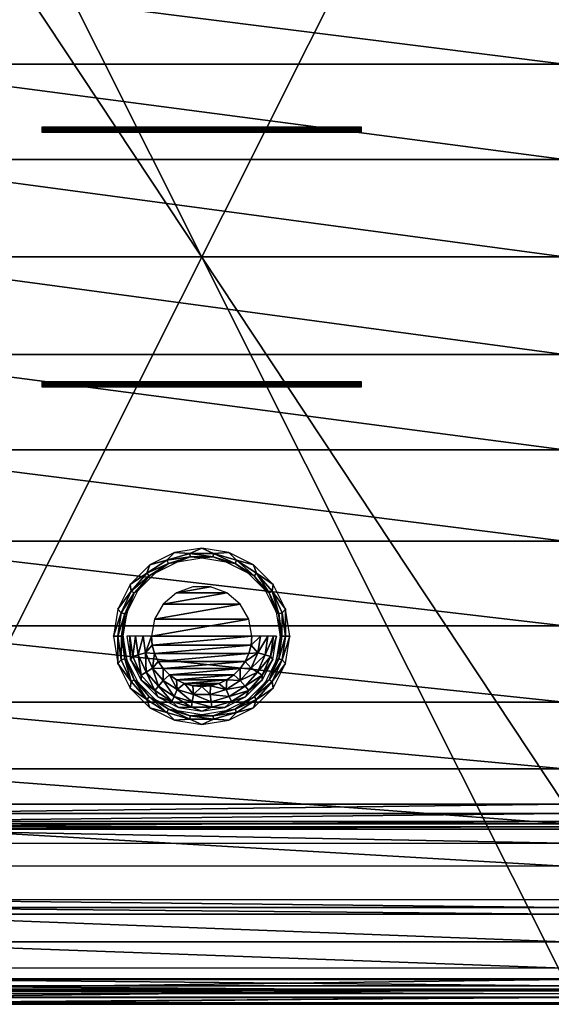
# Model space of a CAD drawing. Header units: millimetres. Extents: x -111 to 111, y -75 to 75.
# Tile 12 of 19: x -18 to 35, y -75 to 24. Entities that reach past the tile are written whole.
import ezdxf

# ---------------------------------------------------------------- set-up
doc = ezdxf.new("R2010")
doc.units = ezdxf.units.MM
doc.header["$LTSCALE"] = 65.185185
for name, color, linetype in [('1', 7, 'CONTINUOUS'), ('12', 7, 'CONTINUOUS'), ('14', 7, 'CONTINUOUS'), ('15', 7, 'CONTINUOUS'), ('16', 7, 'CONTINUOUS'), ('17', 7, 'CONTINUOUS'), ('32', 7, 'CONTINUOUS'), ('45', 7, 'CONTINUOUS'), ('5', 7, 'CONTINUOUS'), ('65', 7, 'CONTINUOUS'), ('70', 7, 'CONTINUOUS'), ('71', 7, 'CONTINUOUS'), ('72', 7, 'CONTINUOUS'), ('75', 7, 'CONTINUOUS'), ('78', 7, 'CONTINUOUS'), ('80', 7, 'CONTINUOUS'), ('93', 7, 'CONTINUOUS')]:
    doc.layers.add(name, color=color, linetype=linetype)

msp = doc.modelspace()

# ---------------------------------------------------------------- linework, layer by layer
at = {"layer": '1', "color": 250, "linetype": 'Continuous', "true_color": 0x333333}
for points in [[(36.3, 54.807, 43), (-36.3, 54.807, 43), (36.3, -54.807, 43), (36.3, 54.807, 43)], [(36.3, -54.807, 43), (-36.3, 54.807, 43), (-36.3, -54.807, 43), (36.3, -54.807, 43)]]:
    msp.add_3dface(points, dxfattribs=at)
at = {"layer": '12', "color": 250, "linetype": 'Continuous', "true_color": 0x333333}
for points in [[(36.3, -54.807, 43), (-36.3, -54.807, 43), (-36.3, -55.736, 42.821), (36.3, -54.807, 43)], [(36.3, -54.807, 43), (-36.3, -55.736, 42.821), (36.3, -55.736, 42.821), (36.3, -54.807, 43)], [(36.3, -55.736, 42.821), (-36.3, -56.535, 42.307), (36.3, -56.535, 42.307), (36.3, -55.736, 42.821)], [(-36.3, -55.736, 42.821), (-36.3, -56.535, 42.307), (36.3, -55.736, 42.821), (-36.3, -55.736, 42.821)], [(36.3, -56.535, 42.307), (-36.3, -57.084, 41.532), (36.3, -57.084, 41.532), (36.3, -56.535, 42.307)], [(-36.3, -56.535, 42.307), (-36.3, -57.084, 41.532), (36.3, -56.535, 42.307), (-36.3, -56.535, 42.307)], [(-36.3, -57.084, 41.532), (-36.3, -57.304, 40.609), (36.3, -57.084, 41.532), (-36.3, -57.084, 41.532)], [(-36.3, -57.304, 40.609), (36.3, -57.304, 40.609), (36.3, -57.084, 41.532), (-36.3, -57.304, 40.609)]]:
    msp.add_3dface(points, dxfattribs=at)
at = {"layer": '14', "color": 250, "linetype": 'Continuous', "true_color": 0x333333}
for points in [[(36.3, -72.366, 17), (36.3, 72.366, 17), (-36.3, 72.366, 17), (36.3, -72.366, 17)], [(-36.3, -72.366, 17), (36.3, -72.366, 17), (-36.3, 72.366, 17), (-36.3, -72.366, 17)]]:
    msp.add_3dface(points, dxfattribs=at)
at = {"layer": '15', "color": 250, "linetype": 'Continuous', "true_color": 0x333333}
for points in [[(-0.872, -33.056, 48), (-2.51, -33.652, 48), (0.872, -33.056, 48), (-0.872, -33.056, 48)], [(0.872, -33.056, 48), (-2.51, -33.652, 48), (2.51, -33.652, 48), (0.872, -33.056, 48)], [(-2.51, -33.652, 48), (-3.846, -34.773, 48), (2.51, -33.652, 48), (-2.51, -33.652, 48)], [(2.51, -33.652, 48), (-3.846, -34.773, 48), (3.846, -34.773, 48), (2.51, -33.652, 48)], [(-3.846, -34.773, 48), (-4.718, -36.283, 48), (3.846, -34.773, 48), (-3.846, -34.773, 48)], [(3.846, -34.773, 48), (-4.718, -36.283, 48), (4.718, -36.283, 48), (3.846, -34.773, 48)], [(-4.718, -36.283, 48), (-5.021, -38, 48), (4.718, -36.283, 48), (-4.718, -36.283, 48)], [(-5.021, -38, 48), (5.021, -38, 48), (4.718, -36.283, 48), (-5.021, -38, 48)], [(-4.944, -38.872, 48), (5.021, -38, 48), (-5.021, -38, 48), (-4.944, -38.872, 48)], [(4.944, -38.872, 48), (5.021, -38, 48), (-4.944, -38.872, 48), (4.944, -38.872, 48)], [(-4.718, -39.717, 48), (4.944, -38.872, 48), (-4.944, -38.872, 48), (-4.718, -39.717, 48)], [(4.718, -39.717, 48), (4.944, -38.872, 48), (-4.718, -39.717, 48), (4.718, -39.717, 48)], [(-4.348, -40.51, 48), (4.718, -39.717, 48), (-4.718, -39.717, 48), (-4.348, -40.51, 48)], [(4.348, -40.51, 48), (4.718, -39.717, 48), (-4.348, -40.51, 48), (4.348, -40.51, 48)], [(-3.846, -41.227, 48), (4.348, -40.51, 48), (-4.348, -40.51, 48), (-3.846, -41.227, 48)], [(3.846, -41.227, 48), (4.348, -40.51, 48), (-3.846, -41.227, 48), (3.846, -41.227, 48)], [(-3.227, -41.846, 48), (3.846, -41.227, 48), (-3.846, -41.227, 48), (-3.227, -41.846, 48)], [(3.227, -41.846, 48), (3.846, -41.227, 48), (-3.227, -41.846, 48), (3.227, -41.846, 48)], [(-2.51, -42.348, 48), (3.227, -41.846, 48), (-3.227, -41.846, 48), (-2.51, -42.348, 48)], [(2.51, -42.348, 48), (3.227, -41.846, 48), (-2.51, -42.348, 48), (2.51, -42.348, 48)], [(-1.717, -42.718, 48), (2.51, -42.348, 48), (-2.51, -42.348, 48), (-1.717, -42.718, 48)], [(1.717, -42.718, 48), (2.51, -42.348, 48), (-1.717, -42.718, 48), (1.717, -42.718, 48)], [(-0.872, -42.944, 48), (1.717, -42.718, 48), (-1.717, -42.718, 48), (-0.872, -42.944, 48)], [(0.872, -42.944, 48), (1.717, -42.718, 48), (-0.872, -42.944, 48), (0.872, -42.944, 48)], [(0, -43.021, 48), (0.872, -42.944, 48), (-0.872, -42.944, 48), (0, -43.021, 48)]]:
    msp.add_3dface(points, dxfattribs=at)
at = {"layer": '16', "color": 250, "linetype": 'Continuous', "true_color": 0x333333}
for points in [[(-8.391, -38, 43.106), (-8.839, -38, 43), (-8.407, -40.73, 43), (-8.391, -38, 43.106)], [(-8.051, -40.364, 43.106), (-8.391, -38, 43.106), (-8.407, -40.73, 43), (-8.051, -40.364, 43.106)], [(-8.391, -38, 43.106), (-8.051, -40.364, 43.106), (-8.037, -38, 43.403), (-8.391, -38, 43.106)], [(-8.037, -38, 43.403), (-8.051, -40.364, 43.106), (-7.711, -40.264, 43.403), (-8.037, -38, 43.403)], [(-8.037, -38, 43.403), (-7.711, -40.264, 43.403), (-7.854, -38, 43.826), (-8.037, -38, 43.403)], [(-7.854, -38, 43.826), (-7.711, -40.264, 43.403), (-7.47, -40.426, 43.826), (-7.854, -38, 43.826)], [(7.47, -40.426, 43.826), (8.037, -38, 43.403), (7.854, -38, 43.826), (7.47, -40.426, 43.826)], [(7.711, -40.264, 43.403), (8.037, -38, 43.403), (7.47, -40.426, 43.826), (7.711, -40.264, 43.403)], [(7.711, -40.264, 43.403), (8.391, -38, 43.106), (8.037, -38, 43.403), (7.711, -40.264, 43.403)], [(8.051, -40.364, 43.106), (8.391, -38, 43.106), (7.711, -40.264, 43.403), (8.051, -40.364, 43.106)], [(8.839, -38, 43), (8.051, -40.364, 43.106), (8.407, -40.73, 43), (8.839, -38, 43)], [(8.391, -38, 43.106), (8.051, -40.364, 43.106), (8.839, -38, 43), (8.391, -38, 43.106)], [(-7.059, -42.536, 43.106), (-8.051, -40.364, 43.106), (-8.407, -40.73, 43), (-7.059, -42.536, 43.106)], [(-8.051, -40.364, 43.106), (-7.059, -42.536, 43.106), (-7.711, -40.264, 43.403), (-8.051, -40.364, 43.106)], [(-7.711, -40.264, 43.403), (-6.761, -42.345, 43.403), (-7.47, -40.426, 43.826), (-7.711, -40.264, 43.403)], [(-7.711, -40.264, 43.403), (-7.059, -42.536, 43.106), (-6.761, -42.345, 43.403), (-7.711, -40.264, 43.403)], [(-7.47, -40.426, 43.826), (-6.761, -42.345, 43.403), (-6.355, -42.616, 43.826), (-7.47, -40.426, 43.826)], [(6.355, -42.616, 43.826), (6.761, -42.345, 43.403), (7.47, -40.426, 43.826), (6.355, -42.616, 43.826)], [(6.761, -42.345, 43.403), (8.051, -40.364, 43.106), (7.711, -40.264, 43.403), (6.761, -42.345, 43.403)], [(6.761, -42.345, 43.403), (7.711, -40.264, 43.403), (7.47, -40.426, 43.826), (6.761, -42.345, 43.403)], [(7.059, -42.536, 43.106), (8.051, -40.364, 43.106), (6.761, -42.345, 43.403), (7.059, -42.536, 43.106)], [(8.051, -40.364, 43.106), (7.059, -42.536, 43.106), (8.407, -40.73, 43), (8.051, -40.364, 43.106)], [(-7.151, -43.195, 43), (-7.059, -42.536, 43.106), (-8.407, -40.73, 43), (-7.151, -43.195, 43)], [(8.407, -40.73, 43), (7.059, -42.536, 43.106), (7.151, -43.195, 43), (8.407, -40.73, 43)], [(-7.059, -42.536, 43.106), (-5.495, -44.341, 43.106), (-6.761, -42.345, 43.403), (-7.059, -42.536, 43.106)], [(-6.761, -42.345, 43.403), (-5.263, -44.074, 43.403), (-6.355, -42.616, 43.826), (-6.761, -42.345, 43.403)], [(-6.761, -42.345, 43.403), (-5.495, -44.341, 43.106), (-5.263, -44.074, 43.403), (-6.761, -42.345, 43.403)], [(5.263, -44.074, 43.403), (7.059, -42.536, 43.106), (6.761, -42.345, 43.403), (5.263, -44.074, 43.403)], [(5.263, -44.074, 43.403), (6.761, -42.345, 43.403), (6.355, -42.616, 43.826), (5.263, -44.074, 43.403)], [(-5.495, -44.341, 43.106), (-7.059, -42.536, 43.106), (-7.151, -43.195, 43), (-5.495, -44.341, 43.106)], [(-5.196, -45.151, 43), (-5.495, -44.341, 43.106), (-7.151, -43.195, 43), (-5.196, -45.151, 43)], [(-6.355, -42.616, 43.826), (-5.263, -44.074, 43.403), (-4.617, -44.354, 43.826), (-6.355, -42.616, 43.826)], [(4.617, -44.354, 43.826), (5.263, -44.074, 43.403), (6.355, -42.616, 43.826), (4.617, -44.354, 43.826)], [(7.151, -43.195, 43), (5.495, -44.341, 43.106), (5.196, -45.151, 43), (7.151, -43.195, 43)], [(5.495, -44.341, 43.106), (7.059, -42.536, 43.106), (5.263, -44.074, 43.403), (5.495, -44.341, 43.106)], [(7.059, -42.536, 43.106), (5.495, -44.341, 43.106), (7.151, -43.195, 43), (7.059, -42.536, 43.106)], [(-5.495, -44.341, 43.106), (-3.486, -45.632, 43.106), (-5.263, -44.074, 43.403), (-5.495, -44.341, 43.106)], [(-3.486, -45.632, 43.106), (-5.495, -44.341, 43.106), (-5.196, -45.151, 43), (-3.486, -45.632, 43.106)], [(-5.263, -44.074, 43.403), (-3.339, -45.311, 43.403), (-4.617, -44.354, 43.826), (-5.263, -44.074, 43.403)], [(-5.263, -44.074, 43.403), (-3.486, -45.632, 43.106), (-3.339, -45.311, 43.403), (-5.263, -44.074, 43.403)], [(-4.617, -44.354, 43.826), (-3.339, -45.311, 43.403), (-2.427, -45.47, 43.826), (-4.617, -44.354, 43.826)], [(2.427, -45.47, 43.826), (3.339, -45.311, 43.403), (4.617, -44.354, 43.826), (2.427, -45.47, 43.826)], [(3.339, -45.311, 43.403), (5.495, -44.341, 43.106), (5.263, -44.074, 43.403), (3.339, -45.311, 43.403)], [(3.339, -45.311, 43.403), (5.263, -44.074, 43.403), (4.617, -44.354, 43.826), (3.339, -45.311, 43.403)], [(3.486, -45.632, 43.106), (5.495, -44.341, 43.106), (3.339, -45.311, 43.403), (3.486, -45.632, 43.106)], [(5.495, -44.341, 43.106), (3.486, -45.632, 43.106), (5.196, -45.151, 43), (5.495, -44.341, 43.106)], [(-2.732, -46.406, 43), (-3.486, -45.632, 43.106), (-5.196, -45.151, 43), (-2.732, -46.406, 43)], [(-3.486, -45.632, 43.106), (-1.194, -46.305, 43.106), (-3.339, -45.311, 43.403), (-3.486, -45.632, 43.106)], [(-3.339, -45.311, 43.403), (-1.144, -45.955, 43.403), (-2.427, -45.47, 43.826), (-3.339, -45.311, 43.403)], [(-3.339, -45.311, 43.403), (-1.194, -46.305, 43.106), (-1.144, -45.955, 43.403), (-3.339, -45.311, 43.403)], [(1.144, -45.955, 43.403), (3.339, -45.311, 43.403), (2.427, -45.47, 43.826), (1.144, -45.955, 43.403)], [(1.144, -45.955, 43.403), (3.486, -45.632, 43.106), (3.339, -45.311, 43.403), (1.144, -45.955, 43.403)], [(5.196, -45.151, 43), (3.486, -45.632, 43.106), (2.732, -46.406, 43), (5.196, -45.151, 43)], [(-1.194, -46.305, 43.106), (-3.486, -45.632, 43.106), (-2.732, -46.406, 43), (-1.194, -46.305, 43.106)], [(0, -46.839, 43), (-1.194, -46.305, 43.106), (-2.732, -46.406, 43), (0, -46.839, 43)], [(-2.427, -45.47, 43.826), (-1.144, -45.955, 43.403), (0, -45.854, 43.826), (-2.427, -45.47, 43.826)], [(-1.194, -46.305, 43.106), (1.194, -46.305, 43.106), (-1.144, -45.955, 43.403), (-1.194, -46.305, 43.106)], [(1.194, -46.305, 43.106), (-1.194, -46.305, 43.106), (0, -46.839, 43), (1.194, -46.305, 43.106)], [(-1.144, -45.955, 43.403), (1.144, -45.955, 43.403), (0, -45.854, 43.826), (-1.144, -45.955, 43.403)], [(-1.144, -45.955, 43.403), (1.194, -46.305, 43.106), (1.144, -45.955, 43.403), (-1.144, -45.955, 43.403)], [(0, -45.854, 43.826), (1.144, -45.955, 43.403), (2.427, -45.47, 43.826), (0, -45.854, 43.826)], [(2.732, -46.406, 43), (1.194, -46.305, 43.106), (0, -46.839, 43), (2.732, -46.406, 43)], [(1.194, -46.305, 43.106), (3.486, -45.632, 43.106), (1.144, -45.955, 43.403), (1.194, -46.305, 43.106)], [(3.486, -45.632, 43.106), (1.194, -46.305, 43.106), (2.732, -46.406, 43), (3.486, -45.632, 43.106)]]:
    msp.add_3dface(points, dxfattribs=at)
at = {"layer": '17', "color": 250, "linetype": 'Continuous', "true_color": 0x333333}
for points in [[(-2.732, -29.594, 43), (-1.194, -29.695, 43.106), (0, -29.161, 43), (-2.732, -29.594, 43)], [(-1.194, -29.695, 43.106), (1.194, -29.695, 43.106), (0, -29.161, 43), (-1.194, -29.695, 43.106)], [(0, -29.161, 43), (1.194, -29.695, 43.106), (2.732, -29.594, 43), (0, -29.161, 43)], [(-3.486, -30.368, 43.106), (-5.495, -31.659, 43.106), (-3.339, -30.689, 43.403), (-3.486, -30.368, 43.106)], [(-5.495, -31.659, 43.106), (-3.486, -30.368, 43.106), (-5.196, -30.849, 43), (-5.495, -31.659, 43.106)], [(-5.196, -30.849, 43), (-3.486, -30.368, 43.106), (-2.732, -29.594, 43), (-5.196, -30.849, 43)], [(-2.427, -30.53, 43.826), (-3.339, -30.689, 43.403), (-4.617, -31.646, 43.826), (-2.427, -30.53, 43.826)], [(-3.486, -30.368, 43.106), (-1.194, -29.695, 43.106), (-2.732, -29.594, 43), (-3.486, -30.368, 43.106)], [(-1.194, -29.695, 43.106), (-3.486, -30.368, 43.106), (-1.144, -30.045, 43.403), (-1.194, -29.695, 43.106)], [(-1.144, -30.045, 43.403), (-3.486, -30.368, 43.106), (-3.339, -30.689, 43.403), (-1.144, -30.045, 43.403)], [(-1.144, -30.045, 43.403), (-3.339, -30.689, 43.403), (-2.427, -30.53, 43.826), (-1.144, -30.045, 43.403)], [(0, -30.146, 43.826), (-1.144, -30.045, 43.403), (-2.427, -30.53, 43.826), (0, -30.146, 43.826)], [(1.144, -30.045, 43.403), (-1.194, -29.695, 43.106), (-1.144, -30.045, 43.403), (1.144, -30.045, 43.403)], [(1.194, -29.695, 43.106), (-1.194, -29.695, 43.106), (1.144, -30.045, 43.403), (1.194, -29.695, 43.106)], [(1.144, -30.045, 43.403), (-1.144, -30.045, 43.403), (0, -30.146, 43.826), (1.144, -30.045, 43.403)], [(2.427, -30.53, 43.826), (1.144, -30.045, 43.403), (0, -30.146, 43.826), (2.427, -30.53, 43.826)], [(3.339, -30.689, 43.403), (1.194, -29.695, 43.106), (1.144, -30.045, 43.403), (3.339, -30.689, 43.403)], [(3.339, -30.689, 43.403), (1.144, -30.045, 43.403), (2.427, -30.53, 43.826), (3.339, -30.689, 43.403)], [(1.194, -29.695, 43.106), (3.486, -30.368, 43.106), (2.732, -29.594, 43), (1.194, -29.695, 43.106)], [(3.486, -30.368, 43.106), (1.194, -29.695, 43.106), (3.339, -30.689, 43.403), (3.486, -30.368, 43.106)], [(4.617, -31.646, 43.826), (3.339, -30.689, 43.403), (2.427, -30.53, 43.826), (4.617, -31.646, 43.826)], [(2.732, -29.594, 43), (3.486, -30.368, 43.106), (5.196, -30.849, 43), (2.732, -29.594, 43)], [(5.263, -31.926, 43.403), (3.486, -30.368, 43.106), (3.339, -30.689, 43.403), (5.263, -31.926, 43.403)], [(5.495, -31.659, 43.106), (3.486, -30.368, 43.106), (5.263, -31.926, 43.403), (5.495, -31.659, 43.106)], [(3.486, -30.368, 43.106), (5.495, -31.659, 43.106), (5.196, -30.849, 43), (3.486, -30.368, 43.106)], [(-7.151, -32.805, 43), (-5.495, -31.659, 43.106), (-5.196, -30.849, 43), (-7.151, -32.805, 43)], [(-3.339, -30.689, 43.403), (-5.495, -31.659, 43.106), (-5.263, -31.926, 43.403), (-3.339, -30.689, 43.403)], [(-3.339, -30.689, 43.403), (-5.263, -31.926, 43.403), (-4.617, -31.646, 43.826), (-3.339, -30.689, 43.403)], [(5.263, -31.926, 43.403), (3.339, -30.689, 43.403), (4.617, -31.646, 43.826), (5.263, -31.926, 43.403)], [(5.196, -30.849, 43), (5.495, -31.659, 43.106), (7.151, -32.805, 43), (5.196, -30.849, 43)], [(-7.059, -33.464, 43.106), (-5.495, -31.659, 43.106), (-7.151, -32.805, 43), (-7.059, -33.464, 43.106)], [(-5.495, -31.659, 43.106), (-7.059, -33.464, 43.106), (-5.263, -31.926, 43.403), (-5.495, -31.659, 43.106)], [(-5.263, -31.926, 43.403), (-7.059, -33.464, 43.106), (-6.761, -33.655, 43.403), (-5.263, -31.926, 43.403)], [(-5.263, -31.926, 43.403), (-6.761, -33.655, 43.403), (-6.355, -33.384, 43.826), (-5.263, -31.926, 43.403)], [(-4.617, -31.646, 43.826), (-5.263, -31.926, 43.403), (-6.355, -33.384, 43.826), (-4.617, -31.646, 43.826)], [(6.355, -33.384, 43.826), (5.263, -31.926, 43.403), (4.617, -31.646, 43.826), (6.355, -33.384, 43.826)], [(6.761, -33.655, 43.403), (5.495, -31.659, 43.106), (5.263, -31.926, 43.403), (6.761, -33.655, 43.403)], [(6.761, -33.655, 43.403), (5.263, -31.926, 43.403), (6.355, -33.384, 43.826), (6.761, -33.655, 43.403)], [(7.059, -33.464, 43.106), (5.495, -31.659, 43.106), (6.761, -33.655, 43.403), (7.059, -33.464, 43.106)], [(5.495, -31.659, 43.106), (7.059, -33.464, 43.106), (7.151, -32.805, 43), (5.495, -31.659, 43.106)], [(-8.407, -35.27, 43), (-7.059, -33.464, 43.106), (-7.151, -32.805, 43), (-8.407, -35.27, 43)], [(-8.051, -35.636, 43.106), (-7.059, -33.464, 43.106), (-8.407, -35.27, 43), (-8.051, -35.636, 43.106)], [(-7.059, -33.464, 43.106), (-8.051, -35.636, 43.106), (-6.761, -33.655, 43.403), (-7.059, -33.464, 43.106)], [(-6.355, -33.384, 43.826), (-6.761, -33.655, 43.403), (-7.47, -35.574, 43.826), (-6.355, -33.384, 43.826)], [(7.47, -35.574, 43.826), (6.761, -33.655, 43.403), (6.355, -33.384, 43.826), (7.47, -35.574, 43.826)], [(7.711, -35.736, 43.403), (7.059, -33.464, 43.106), (6.761, -33.655, 43.403), (7.711, -35.736, 43.403)], [(7.151, -32.805, 43), (7.059, -33.464, 43.106), (8.407, -35.27, 43), (7.151, -32.805, 43)], [(7.059, -33.464, 43.106), (8.051, -35.636, 43.106), (8.407, -35.27, 43), (7.059, -33.464, 43.106)], [(8.051, -35.636, 43.106), (7.059, -33.464, 43.106), (7.711, -35.736, 43.403), (8.051, -35.636, 43.106)], [(-6.761, -33.655, 43.403), (-8.051, -35.636, 43.106), (-7.711, -35.736, 43.403), (-6.761, -33.655, 43.403)], [(-6.761, -33.655, 43.403), (-7.711, -35.736, 43.403), (-7.47, -35.574, 43.826), (-6.761, -33.655, 43.403)], [(7.711, -35.736, 43.403), (6.761, -33.655, 43.403), (7.47, -35.574, 43.826), (7.711, -35.736, 43.403)], [(-8.839, -38, 43), (-8.051, -35.636, 43.106), (-8.407, -35.27, 43), (-8.839, -38, 43)], [(8.051, -35.636, 43.106), (8.391, -38, 43.106), (8.407, -35.27, 43), (8.051, -35.636, 43.106)], [(8.391, -38, 43.106), (8.839, -38, 43), (8.407, -35.27, 43), (8.391, -38, 43.106)], [(-8.839, -38, 43), (-8.391, -38, 43.106), (-8.051, -35.636, 43.106), (-8.839, -38, 43)], [(-8.051, -35.636, 43.106), (-8.391, -38, 43.106), (-7.711, -35.736, 43.403), (-8.051, -35.636, 43.106)], [(-8.391, -38, 43.106), (-8.037, -38, 43.403), (-7.711, -35.736, 43.403), (-8.391, -38, 43.106)], [(-8.037, -38, 43.403), (-7.854, -38, 43.826), (-7.47, -35.574, 43.826), (-8.037, -38, 43.403)], [(-7.711, -35.736, 43.403), (-8.037, -38, 43.403), (-7.47, -35.574, 43.826), (-7.711, -35.736, 43.403)], [(7.854, -38, 43.826), (7.711, -35.736, 43.403), (7.47, -35.574, 43.826), (7.854, -38, 43.826)], [(8.037, -38, 43.403), (8.051, -35.636, 43.106), (7.711, -35.736, 43.403), (8.037, -38, 43.403)], [(7.854, -38, 43.826), (8.037, -38, 43.403), (7.711, -35.736, 43.403), (7.854, -38, 43.826)], [(8.037, -38, 43.403), (8.391, -38, 43.106), (8.051, -35.636, 43.106), (8.037, -38, 43.403)]]:
    msp.add_3dface(points, dxfattribs=at)
at = {"layer": '32', "color": 250, "linetype": 'Continuous', "true_color": 0x333333}
for points in [[(36.3, -74.109), (36.3, -74.862, 14.369), (-36.3, -74.862, 14.369), (36.3, -74.109)], [(36.3, -74.109), (-36.3, -74.862, 14.369), (-36.3, -74.109), (36.3, -74.109)]]:
    msp.add_3dface(points, dxfattribs=at)
at = {"layer": '45', "color": 250, "linetype": 'Continuous', "true_color": 0x333333}
for points in [[(36.3, -73.352, 16.797), (36.3, -72.366, 17), (-36.3, -73.352, 16.797), (36.3, -73.352, 16.797)], [(36.3, -72.366, 17), (-36.3, -72.366, 17), (-36.3, -73.352, 16.797), (36.3, -72.366, 17)], [(-36.3, -74.18, 16.22), (36.3, -73.352, 16.797), (-36.3, -73.352, 16.797), (-36.3, -74.18, 16.22)], [(36.3, -74.18, 16.22), (36.3, -73.352, 16.797), (-36.3, -74.18, 16.22), (36.3, -74.18, 16.22)], [(36.3, -74.712, 15.363), (36.3, -74.18, 16.22), (-36.3, -74.712, 15.363), (36.3, -74.712, 15.363)], [(-36.3, -74.712, 15.363), (36.3, -74.18, 16.22), (-36.3, -74.18, 16.22), (-36.3, -74.712, 15.363)], [(-36.3, -74.862, 14.369), (36.3, -74.712, 15.363), (-36.3, -74.712, 15.363), (-36.3, -74.862, 14.369)], [(-36.3, -74.862, 14.369), (36.3, -74.862, 14.369), (36.3, -74.712, 15.363), (-36.3, -74.862, 14.369)]]:
    msp.add_3dface(points, dxfattribs=at)
at = {"layer": '5', "color": 250, "linetype": 'Continuous', "true_color": 0x333333}
for points in [[(-36.3, -57.304, 40.609), (-36.3, -58.705, 8.539), (36.3, -58.705, 8.539), (-36.3, -57.304, 40.609)], [(-36.3, -57.304, 40.609), (36.3, -58.705, 8.539), (36.3, -57.304, 40.609), (-36.3, -57.304, 40.609)]]:
    msp.add_3dface(points, dxfattribs=at)
at = {"layer": '65', "color": 250, "linetype": 'Continuous', "true_color": 0x333333}
for points in [[(-7.116, -40.312, 45.934), (-7.186, -38, 46.75), (-7.483, -38, 45.934), (-7.116, -40.312, 45.934)], [(-6.895, -40.024, 46.75), (-6.627, -38, 47.416), (-7.186, -38, 46.75), (-6.895, -40.024, 46.75)], [(-6.895, -40.024, 46.75), (-7.186, -38, 46.75), (-7.116, -40.312, 45.934), (-6.895, -40.024, 46.75)], [(-6.358, -39.867, 47.416), (-6.627, -38, 47.416), (-6.895, -40.024, 46.75), (-6.358, -39.867, 47.416)], [(-6.358, -39.867, 47.416), (-5.874, -38, 47.85), (-6.627, -38, 47.416), (-6.358, -39.867, 47.416)], [(-5.636, -39.655, 47.85), (-5.874, -38, 47.85), (-6.358, -39.867, 47.416), (-5.636, -39.655, 47.85)], [(-5.636, -39.655, 47.85), (-5.021, -38, 48), (-5.874, -38, 47.85), (-5.636, -39.655, 47.85)], [(-4.944, -38.872, 48), (-5.021, -38, 48), (-5.636, -39.655, 47.85), (-4.944, -38.872, 48)], [(5.021, -38, 48), (4.944, -38.872, 48), (5.874, -38, 47.85), (5.021, -38, 48)], [(5.874, -38, 47.85), (4.944, -38.872, 48), (5.636, -39.655, 47.85), (5.874, -38, 47.85)], [(6.627, -38, 47.416), (5.636, -39.655, 47.85), (6.358, -39.867, 47.416), (6.627, -38, 47.416)], [(5.874, -38, 47.85), (5.636, -39.655, 47.85), (6.627, -38, 47.416), (5.874, -38, 47.85)], [(7.186, -38, 46.75), (6.358, -39.867, 47.416), (6.895, -40.024, 46.75), (7.186, -38, 46.75)], [(6.627, -38, 47.416), (6.358, -39.867, 47.416), (7.186, -38, 46.75), (6.627, -38, 47.416)], [(7.186, -38, 46.75), (6.895, -40.024, 46.75), (7.483, -38, 45.934), (7.186, -38, 46.75)], [(7.483, -38, 45.934), (6.895, -40.024, 46.75), (7.116, -40.312, 45.934), (7.483, -38, 45.934)], [(-4.718, -39.717, 48), (-4.944, -38.872, 48), (-5.636, -39.655, 47.85), (-4.718, -39.717, 48)], [(4.944, -38.872, 48), (4.718, -39.717, 48), (5.636, -39.655, 47.85), (4.944, -38.872, 48)], [(-6.045, -41.885, 46.75), (-6.895, -40.024, 46.75), (-7.116, -40.312, 45.934), (-6.045, -41.885, 46.75)], [(-6.054, -42.398, 45.934), (-6.045, -41.885, 46.75), (-7.116, -40.312, 45.934), (-6.054, -42.398, 45.934)], [(-6.045, -41.885, 46.75), (-6.358, -39.867, 47.416), (-6.895, -40.024, 46.75), (-6.045, -41.885, 46.75)], [(-5.575, -41.583, 47.416), (-5.636, -39.655, 47.85), (-6.358, -39.867, 47.416), (-5.575, -41.583, 47.416)], [(-5.575, -41.583, 47.416), (-6.358, -39.867, 47.416), (-6.045, -41.885, 46.75), (-5.575, -41.583, 47.416)], [(-4.942, -41.176, 47.85), (-4.718, -39.717, 48), (-5.636, -39.655, 47.85), (-4.942, -41.176, 47.85)], [(-4.942, -41.176, 47.85), (-5.636, -39.655, 47.85), (-5.575, -41.583, 47.416), (-4.942, -41.176, 47.85)], [(-4.348, -40.51, 48), (-4.718, -39.717, 48), (-4.942, -41.176, 47.85), (-4.348, -40.51, 48)], [(4.718, -39.717, 48), (4.348, -40.51, 48), (5.636, -39.655, 47.85), (4.718, -39.717, 48)], [(5.636, -39.655, 47.85), (4.348, -40.51, 48), (4.942, -41.176, 47.85), (5.636, -39.655, 47.85)], [(5.636, -39.655, 47.85), (4.942, -41.176, 47.85), (6.358, -39.867, 47.416), (5.636, -39.655, 47.85)], [(6.358, -39.867, 47.416), (4.942, -41.176, 47.85), (5.575, -41.583, 47.416), (6.358, -39.867, 47.416)], [(6.358, -39.867, 47.416), (5.575, -41.583, 47.416), (6.895, -40.024, 46.75), (6.358, -39.867, 47.416)], [(6.895, -40.024, 46.75), (5.575, -41.583, 47.416), (6.045, -41.885, 46.75), (6.895, -40.024, 46.75)], [(6.895, -40.024, 46.75), (6.045, -41.885, 46.75), (7.116, -40.312, 45.934), (6.895, -40.024, 46.75)], [(7.116, -40.312, 45.934), (6.045, -41.885, 46.75), (6.054, -42.398, 45.934), (7.116, -40.312, 45.934)], [(-4.34, -43.008, 47.416), (-4.942, -41.176, 47.85), (-5.575, -41.583, 47.416), (-4.34, -43.008, 47.416)], [(-3.846, -41.227, 48), (-4.348, -40.51, 48), (-4.942, -41.176, 47.85), (-3.846, -41.227, 48)], [(-3.847, -42.439, 47.85), (-3.846, -41.227, 48), (-4.942, -41.176, 47.85), (-3.847, -42.439, 47.85)], [(-3.847, -42.439, 47.85), (-4.942, -41.176, 47.85), (-4.34, -43.008, 47.416), (-3.847, -42.439, 47.85)], [(-3.227, -41.846, 48), (-3.846, -41.227, 48), (-3.847, -42.439, 47.85), (-3.227, -41.846, 48)], [(3.846, -41.227, 48), (3.227, -41.846, 48), (3.847, -42.439, 47.85), (3.846, -41.227, 48)], [(4.348, -40.51, 48), (3.846, -41.227, 48), (4.942, -41.176, 47.85), (4.348, -40.51, 48)], [(4.942, -41.176, 47.85), (3.846, -41.227, 48), (3.847, -42.439, 47.85), (4.942, -41.176, 47.85)], [(4.942, -41.176, 47.85), (3.847, -42.439, 47.85), (5.575, -41.583, 47.416), (4.942, -41.176, 47.85)], [(-4.706, -43.431, 46.75), (-6.045, -41.885, 46.75), (-6.054, -42.398, 45.934), (-4.706, -43.431, 46.75)], [(-4.398, -44.054, 45.934), (-4.706, -43.431, 46.75), (-6.054, -42.398, 45.934), (-4.398, -44.054, 45.934)], [(-4.706, -43.431, 46.75), (-5.575, -41.583, 47.416), (-6.045, -41.885, 46.75), (-4.706, -43.431, 46.75)], [(-4.34, -43.008, 47.416), (-5.575, -41.583, 47.416), (-4.706, -43.431, 46.75), (-4.34, -43.008, 47.416)], [(-2.44, -43.343, 47.85), (-3.227, -41.846, 48), (-3.847, -42.439, 47.85), (-2.44, -43.343, 47.85)], [(-2.51, -42.348, 48), (-3.227, -41.846, 48), (-2.44, -43.343, 47.85), (-2.51, -42.348, 48)], [(-1.717, -42.718, 48), (-2.51, -42.348, 48), (-2.44, -43.343, 47.85), (-1.717, -42.718, 48)], [(2.51, -42.348, 48), (1.717, -42.718, 48), (2.44, -43.343, 47.85), (2.51, -42.348, 48)], [(3.847, -42.439, 47.85), (2.51, -42.348, 48), (2.44, -43.343, 47.85), (3.847, -42.439, 47.85)], [(3.227, -41.846, 48), (2.51, -42.348, 48), (3.847, -42.439, 47.85), (3.227, -41.846, 48)], [(5.575, -41.583, 47.416), (3.847, -42.439, 47.85), (4.34, -43.008, 47.416), (5.575, -41.583, 47.416)], [(5.575, -41.583, 47.416), (4.34, -43.008, 47.416), (6.045, -41.885, 46.75), (5.575, -41.583, 47.416)], [(6.045, -41.885, 46.75), (4.34, -43.008, 47.416), (4.706, -43.431, 46.75), (6.045, -41.885, 46.75)], [(6.054, -42.398, 45.934), (4.706, -43.431, 46.75), (4.398, -44.054, 45.934), (6.054, -42.398, 45.934)], [(6.045, -41.885, 46.75), (4.706, -43.431, 46.75), (6.054, -42.398, 45.934), (6.045, -41.885, 46.75)], [(-2.985, -44.536, 46.75), (-4.34, -43.008, 47.416), (-4.706, -43.431, 46.75), (-2.985, -44.536, 46.75)], [(-2.753, -44.028, 47.416), (-3.847, -42.439, 47.85), (-4.34, -43.008, 47.416), (-2.753, -44.028, 47.416)], [(-2.753, -44.028, 47.416), (-4.34, -43.008, 47.416), (-2.985, -44.536, 46.75), (-2.753, -44.028, 47.416)], [(-2.44, -43.343, 47.85), (-3.847, -42.439, 47.85), (-2.753, -44.028, 47.416), (-2.44, -43.343, 47.85)], [(-0.943, -44.559, 47.416), (-2.44, -43.343, 47.85), (-2.753, -44.028, 47.416), (-0.943, -44.559, 47.416)], [(-0.836, -43.814, 47.85), (-1.717, -42.718, 48), (-2.44, -43.343, 47.85), (-0.836, -43.814, 47.85)], [(-0.836, -43.814, 47.85), (-2.44, -43.343, 47.85), (-0.943, -44.559, 47.416), (-0.836, -43.814, 47.85)], [(-0.872, -42.944, 48), (-1.717, -42.718, 48), (-0.836, -43.814, 47.85), (-0.872, -42.944, 48)], [(0, -43.021, 48), (-0.872, -42.944, 48), (-0.836, -43.814, 47.85), (0, -43.021, 48)], [(0.836, -43.814, 47.85), (0, -43.021, 48), (-0.836, -43.814, 47.85), (0.836, -43.814, 47.85)], [(0.872, -42.944, 48), (0, -43.021, 48), (0.836, -43.814, 47.85), (0.872, -42.944, 48)], [(2.44, -43.343, 47.85), (0.872, -42.944, 48), (0.836, -43.814, 47.85), (2.44, -43.343, 47.85)], [(2.44, -43.343, 47.85), (0.836, -43.814, 47.85), (2.753, -44.028, 47.416), (2.44, -43.343, 47.85)], [(1.717, -42.718, 48), (0.872, -42.944, 48), (2.44, -43.343, 47.85), (1.717, -42.718, 48)], [(3.847, -42.439, 47.85), (2.44, -43.343, 47.85), (4.34, -43.008, 47.416), (3.847, -42.439, 47.85)], [(4.34, -43.008, 47.416), (2.44, -43.343, 47.85), (2.753, -44.028, 47.416), (4.34, -43.008, 47.416)], [(4.34, -43.008, 47.416), (2.753, -44.028, 47.416), (4.706, -43.431, 46.75), (4.34, -43.008, 47.416)], [(-2.985, -44.536, 46.75), (-4.706, -43.431, 46.75), (-4.398, -44.054, 45.934), (-2.985, -44.536, 46.75)], [(-2.312, -45.116, 45.934), (-2.985, -44.536, 46.75), (-4.398, -44.054, 45.934), (-2.312, -45.116, 45.934)], [(-1.023, -45.113, 46.75), (-2.753, -44.028, 47.416), (-2.985, -44.536, 46.75), (-1.023, -45.113, 46.75)], [(-0.943, -44.559, 47.416), (-2.753, -44.028, 47.416), (-1.023, -45.113, 46.75), (-0.943, -44.559, 47.416)], [(0.943, -44.559, 47.416), (-0.836, -43.814, 47.85), (-0.943, -44.559, 47.416), (0.943, -44.559, 47.416)], [(0.836, -43.814, 47.85), (-0.836, -43.814, 47.85), (0.943, -44.559, 47.416), (0.836, -43.814, 47.85)], [(2.753, -44.028, 47.416), (0.836, -43.814, 47.85), (0.943, -44.559, 47.416), (2.753, -44.028, 47.416)], [(2.753, -44.028, 47.416), (0.943, -44.559, 47.416), (2.985, -44.536, 46.75), (2.753, -44.028, 47.416)], [(4.398, -44.054, 45.934), (2.985, -44.536, 46.75), (2.312, -45.116, 45.934), (4.398, -44.054, 45.934)], [(4.706, -43.431, 46.75), (2.753, -44.028, 47.416), (2.985, -44.536, 46.75), (4.706, -43.431, 46.75)], [(4.706, -43.431, 46.75), (2.985, -44.536, 46.75), (4.398, -44.054, 45.934), (4.706, -43.431, 46.75)], [(-1.023, -45.113, 46.75), (-2.985, -44.536, 46.75), (-2.312, -45.116, 45.934), (-1.023, -45.113, 46.75)], [(0, -45.483, 45.934), (-1.023, -45.113, 46.75), (-2.312, -45.116, 45.934), (0, -45.483, 45.934)], [(1.023, -45.113, 46.75), (-0.943, -44.559, 47.416), (-1.023, -45.113, 46.75), (1.023, -45.113, 46.75)], [(1.023, -45.113, 46.75), (-1.023, -45.113, 46.75), (0, -45.483, 45.934), (1.023, -45.113, 46.75)], [(0.943, -44.559, 47.416), (-0.943, -44.559, 47.416), (1.023, -45.113, 46.75), (0.943, -44.559, 47.416)], [(2.312, -45.116, 45.934), (1.023, -45.113, 46.75), (0, -45.483, 45.934), (2.312, -45.116, 45.934)], [(2.985, -44.536, 46.75), (0.943, -44.559, 47.416), (1.023, -45.113, 46.75), (2.985, -44.536, 46.75)], [(2.985, -44.536, 46.75), (1.023, -45.113, 46.75), (2.312, -45.116, 45.934), (2.985, -44.536, 46.75)]]:
    msp.add_3dface(points, dxfattribs=at)
at = {"layer": '70', "color": 250, "linetype": 'Continuous', "true_color": 0x333333}
for points in [[(16, -12.548, 43.397), (16, -12.5, 43.25), (-16, -12.548, 43.397), (16, -12.548, 43.397)], [(-16, -12.548, 43.397), (16, -12.5, 43.25), (-16, -12.5, 43.25), (-16, -12.548, 43.397)], [(16, -12.673, 43.488), (16, -12.548, 43.397), (-16, -12.673, 43.488), (16, -12.673, 43.488)], [(-16, -12.673, 43.488), (16, -12.548, 43.397), (-16, -12.548, 43.397), (-16, -12.673, 43.488)], [(-16, -12.827, 43.488), (16, -12.673, 43.488), (-16, -12.673, 43.488), (-16, -12.827, 43.488)], [(16, -12.827, 43.488), (16, -12.673, 43.488), (-16, -12.827, 43.488), (16, -12.827, 43.488)], [(-16, -12.952, 43.397), (16, -12.827, 43.488), (-16, -12.827, 43.488), (-16, -12.952, 43.397)], [(16, -12.952, 43.397), (16, -12.827, 43.488), (-16, -12.952, 43.397), (16, -12.952, 43.397)], [(-16, -13, 43.25), (16, -12.952, 43.397), (-16, -12.952, 43.397), (-16, -13, 43.25)], [(16, -13, 43.25), (16, -12.952, 43.397), (-16, -13, 43.25), (16, -13, 43.25)]]:
    msp.add_3dface(points, dxfattribs=at)
at = {"layer": '71', "color": 250, "linetype": 'Continuous', "true_color": 0x333333}
for points in [[(16, 13, 43.25), (-16, 12.952, 43.397), (16, 12.952, 43.397), (16, 13, 43.25)], [(-16, 13, 43.25), (-16, 12.952, 43.397), (16, 13, 43.25), (-16, 13, 43.25)], [(16, 12.952, 43.397), (-16, 12.827, 43.488), (16, 12.827, 43.488), (16, 12.952, 43.397)], [(-16, 12.952, 43.397), (-16, 12.827, 43.488), (16, 12.952, 43.397), (-16, 12.952, 43.397)], [(16, 12.827, 43.488), (-16, 12.673, 43.488), (16, 12.673, 43.488), (16, 12.827, 43.488)], [(-16, 12.827, 43.488), (-16, 12.673, 43.488), (16, 12.827, 43.488), (-16, 12.827, 43.488)], [(16, 12.673, 43.488), (-16, 12.548, 43.397), (16, 12.548, 43.397), (16, 12.673, 43.488)], [(-16, 12.673, 43.488), (-16, 12.548, 43.397), (16, 12.673, 43.488), (-16, 12.673, 43.488)], [(16, 12.548, 43.397), (-16, 12.5, 43.25), (16, 12.5, 43.25), (16, 12.548, 43.397)], [(-16, 12.548, 43.397), (-16, 12.5, 43.25), (16, 12.548, 43.397), (-16, 12.548, 43.397)]]:
    msp.add_3dface(points, dxfattribs=at)
at = {"layer": '72', "color": 7, "linetype": 'Continuous', "true_color": 0xe0f2ff}
for points in [[(-36.3, -72.324, -1.8), (36.3, 72.324, -1.8), (36.3, -72.324, -1.8), (-36.3, -72.324, -1.8)], [(-36.3, 72.324, -1.8), (36.3, 72.324, -1.8), (-36.3, -72.324, -1.8), (-36.3, 72.324, -1.8)]]:
    msp.add_3dface(points, dxfattribs=at)
at = {"layer": '75', "color": 7, "linetype": 'Continuous', "true_color": 0xe0f2ff}
for points in [[(36.3, 28.456, -48.501), (36.3, 19.328, -52.086), (-36.3, 28.456, -48.501), (36.3, 28.456, -48.501)], [(-36.3, 28.456, -48.501), (36.3, 19.328, -52.086), (-36.3, 19.328, -52.086), (-36.3, 28.456, -48.501)], [(-36.3, 19.328, -52.086), (36.3, 9.769, -54.268), (-36.3, 9.769, -54.268), (-36.3, 19.328, -52.086)], [(36.3, 19.328, -52.086), (36.3, 9.769, -54.268), (-36.3, 19.328, -52.086), (36.3, 19.328, -52.086)], [(36.3, 9.769, -54.268), (36.3, 0, -55), (-36.3, 9.769, -54.268), (36.3, 9.769, -54.268)], [(-36.3, 9.769, -54.268), (36.3, 0, -55), (-36.3, 0, -55), (-36.3, 9.769, -54.268)], [(36.3, 0, -55), (36.3, -9.769, -54.268), (-36.3, 0, -55), (36.3, 0, -55)], [(-36.3, 0, -55), (36.3, -9.769, -54.268), (-36.3, -9.769, -54.268), (-36.3, 0, -55)], [(-36.3, -9.769, -54.268), (36.3, -19.328, -52.086), (-36.3, -19.328, -52.086), (-36.3, -9.769, -54.268)], [(36.3, -9.769, -54.268), (36.3, -19.328, -52.086), (-36.3, -9.769, -54.268), (36.3, -9.769, -54.268)], [(36.3, -19.328, -52.086), (36.3, -28.456, -48.501), (-36.3, -19.328, -52.086), (36.3, -19.328, -52.086)], [(-36.3, -19.328, -52.086), (36.3, -28.456, -48.501), (-36.3, -28.456, -48.501), (-36.3, -19.328, -52.086)], [(-36.3, -28.456, -48.501), (36.3, -36.946, -43.596), (-36.3, -36.946, -43.596), (-36.3, -28.456, -48.501)], [(36.3, -28.456, -48.501), (36.3, -36.946, -43.596), (-36.3, -28.456, -48.501), (36.3, -28.456, -48.501)], [(36.3, -36.946, -43.596), (36.3, -44.61, -37.479), (-36.3, -36.946, -43.596), (36.3, -36.946, -43.596)], [(-36.3, -36.946, -43.596), (36.3, -44.61, -37.479), (-36.3, -44.61, -37.479), (-36.3, -36.946, -43.596)], [(-36.3, -44.61, -37.479), (36.3, -51.275, -30.287), (-36.3, -51.275, -30.287), (-36.3, -44.61, -37.479)], [(36.3, -44.61, -37.479), (36.3, -51.275, -30.287), (-36.3, -44.61, -37.479), (36.3, -44.61, -37.479)], [(36.3, -51.275, -30.287), (36.3, -56.793, -22.181), (-36.3, -51.275, -30.287), (36.3, -51.275, -30.287)], [(-36.3, -51.275, -30.287), (36.3, -56.793, -22.181), (-36.3, -56.793, -22.181), (-36.3, -51.275, -30.287)], [(36.3, -56.793, -22.181), (36.3, -61.015, -13.407), (-36.3, -56.793, -22.181), (36.3, -56.793, -22.181)], [(-36.3, -56.793, -22.181), (36.3, -61.015, -13.407), (-36.3, -61.015, -13.407), (-36.3, -56.793, -22.181)]]:
    msp.add_3dface(points, dxfattribs=at)
at = {"layer": '78', "color": 7, "linetype": 'Continuous', "true_color": 0xe0f2ff}
for points in [[(36.3, -68.588, -5.146), (-36.3, -68.588, -5.146), (-36.3, -65.849, -8.243), (36.3, -68.588, -5.146)], [(36.3, -65.849, -8.243), (36.3, -68.588, -5.146), (-36.3, -65.849, -8.243), (36.3, -65.849, -8.243)], [(36.3, -71.25, -1.983), (-36.3, -71.25, -1.983), (-36.3, -68.588, -5.146), (36.3, -71.25, -1.983)], [(36.3, -68.588, -5.146), (36.3, -71.25, -1.983), (-36.3, -68.588, -5.146), (36.3, -68.588, -5.146)]]:
    msp.add_3dface(points, dxfattribs=at)
at = {"layer": '80', "color": 7, "linetype": 'Continuous', "true_color": 0xe0f2ff}
for points in [[(-36.3, -64.367, -8.9), (36.3, -64.367, -8.9), (36.3, -65.177, -8.728), (-36.3, -64.367, -8.9)], [(-36.3, -65.177, -8.728), (-36.3, -64.367, -8.9), (36.3, -65.177, -8.728), (-36.3, -65.177, -8.728)], [(36.3, -65.849, -8.243), (-36.3, -65.177, -8.728), (36.3, -65.177, -8.728), (36.3, -65.849, -8.243)], [(36.3, -65.849, -8.243), (-36.3, -65.849, -8.243), (-36.3, -65.177, -8.728), (36.3, -65.849, -8.243)]]:
    msp.add_3dface(points, dxfattribs=at)
at = {"layer": '93', "color": 7, "linetype": 'Continuous', "true_color": 0xe0f2ff}
for points in [[(-36.3, -72.324, -1.8), (36.3, -72.324, -1.8), (36.3, -72.997, -1.64), (-36.3, -72.324, -1.8)], [(-36.3, -72.997, -1.64), (-36.3, -72.324, -1.8), (36.3, -72.997, -1.64), (-36.3, -72.997, -1.64)], [(-36.3, -73.528, -1.195), (-36.3, -72.997, -1.64), (36.3, -73.528, -1.195), (-36.3, -73.528, -1.195)], [(36.3, -73.528, -1.195), (-36.3, -72.997, -1.64), (36.3, -72.997, -1.64), (36.3, -73.528, -1.195)], [(36.3, -73.801, -0.56), (-36.3, -73.528, -1.195), (36.3, -73.528, -1.195), (36.3, -73.801, -0.56)], [(-36.3, -73.801, -0.56), (-36.3, -73.528, -1.195), (36.3, -73.801, -0.56), (-36.3, -73.801, -0.56)]]:
    msp.add_3dface(points, dxfattribs=at)

doc.saveas('drawing.dxf')
